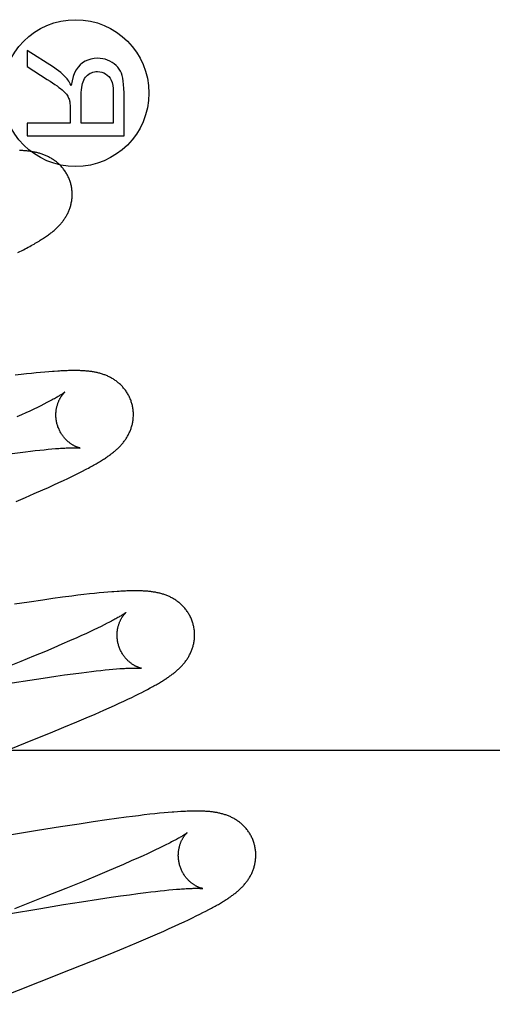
# Model space of a CAD drawing. Header units: inches. Extents: x 0 to 212, y 0 to 138.
# Tile 62 of 100: x 60.01 to 60.132, y 52.918 to 53.172. Entities that reach past the tile are written whole.
import ezdxf

# ---------------------------------------------------------------- set-up
doc = ezdxf.new("R2010")
doc.units = ezdxf.units.IN
doc.header["$LTSCALE"] = 11.6875
doc.header["$MEASUREMENT"] = 0
doc.linetypes.add('HIDDEN', pattern=[0.2, 0.1, -0.1])
doc.layers.add('DEFAULT_2', color=8, linetype='HIDDEN')

msp = doc.modelspace()

# ---------------------------------------------------------------- linework, layer by layer
at = {"layer": 'DEFAULT_2', "color": 8, "linetype": 'HIDDEN'}
for p, q in [((60.01223, 53.16404), (60.01223, 53.15988)), ((60.01903, 53.15969), (60.01223, 53.16404)), ((60.01223, 53.15988), (60.01743, 53.15657)), ((60.0262, 53.14531), (60.0262, 53.15243)), ((60.03447, 53.15323), (60.03447, 53.14531)), ((60.03723, 53.14201), (60.03723, 53.15309)), ((60.02333, 53.14915), (60.02333, 53.14531)), ((60.01223, 53.14531), (60.01223, 53.14201)), ((60.02333, 53.14531), (60.01223, 53.14531)), ((60.03447, 53.14531), (60.0262, 53.14531)), ((60.01223, 53.14201), (60.03723, 53.14201)), ((60.01066, 53.08045), (60.00919, 53.08027)), ((60.01204, 53.08061), (60.01066, 53.08045)), ((60.01334, 53.08075), (60.01204, 53.08061)), ((60.01456, 53.08088), (60.01334, 53.08075)), ((60.01571, 53.08099), (60.01456, 53.08088)), ((60.0168, 53.08109), (60.01571, 53.08099)), ((60.01782, 53.08118), (60.0168, 53.08109)), ((60.01658, 53.07282), (60.01576, 53.07241)), ((60.01734, 53.07321), (60.01658, 53.07282)), ((60.01075, 53.07005), (60.00958, 53.06952)), ((60.01187, 53.07056), (60.01075, 53.07005)), ((60.01292, 53.07105), (60.01187, 53.07056)), ((60.01393, 53.07153), (60.01292, 53.07105)), ((60.01487, 53.07198), (60.01393, 53.07153)), ((60.01576, 53.07241), (60.01487, 53.07198)), ((60.00838, 53.0601), (60.01048, 53.06038)), ((60.01048, 53.06038), (60.01181, 53.06054)), ((60.01181, 53.06054), (60.01309, 53.06069)), ((60.01309, 53.06069), (60.01431, 53.06084)), ((60.01431, 53.06084), (60.01548, 53.06096)), ((60.01548, 53.06096), (60.01659, 53.06108)), ((60.01659, 53.06108), (60.01764, 53.06118)), ((60.01764, 53.06118), (60.01863, 53.06127)), ((60.01863, 53.06127), (60.01956, 53.06135)), ((60.02477, 53.05466), (60.02567, 53.05511)), ((60.02567, 53.05511), (60.0265, 53.05553)), ((60.0265, 53.05553), (60.02729, 53.05594)), ((60.01913, 53.05199), (60.02044, 53.05259)), ((60.02044, 53.05259), (60.02165, 53.05316)), ((60.02165, 53.05316), (60.02277, 53.05369)), ((60.02277, 53.05369), (60.02381, 53.05419)), ((60.02381, 53.05419), (60.02477, 53.05466)), ((60.01178, 53.04876), (60.01408, 53.04975)), ((60.01408, 53.04975), (60.01629, 53.05072)), ((60.01629, 53.05072), (60.01773, 53.05136)), ((60.01773, 53.05136), (60.01913, 53.05199)), ((60.0094, 53.04775), (60.01178, 53.04876)), ((60.03201, 53.02425), (60.03086, 53.02414)), ((60.03309, 53.02434), (60.03201, 53.02425)), ((60.01273, 53.02179), (60.00902, 53.02122)), ((60.0163, 53.02231), (60.01273, 53.02179)), ((60.01888, 53.02268), (60.0163, 53.02231)), ((60.02137, 53.02302), (60.01888, 53.02268)), ((60.02379, 53.02333), (60.02137, 53.02302)), ((60.02536, 53.02353), (60.02379, 53.02333)), ((60.02687, 53.02371), (60.02536, 53.02353)), ((60.02829, 53.02387), (60.02687, 53.02371)), ((60.02962, 53.02401), (60.02829, 53.02387)), ((60.03086, 53.02414), (60.02962, 53.02401)), ((60.02844, 53.01413), (60.02737, 53.01364)), ((60.02945, 53.01461), (60.02844, 53.01413)), ((60.0304, 53.01506), (60.02945, 53.01461)), ((60.0313, 53.0155), (60.0304, 53.01506)), ((60.03214, 53.01591), (60.0313, 53.0155)), ((60.03292, 53.01631), (60.03214, 53.01591)), ((60.02321, 53.01177), (60.02123, 53.01091)), ((60.02507, 53.0126), (60.02321, 53.01177)), ((60.02624, 53.01313), (60.02507, 53.0126)), ((60.02737, 53.01364), (60.02624, 53.01313)), ((60.01695, 53.00908), (60.01387, 53.0078)), ((60.01914, 53.01001), (60.01695, 53.00908)), ((60.02123, 53.01091), (60.01914, 53.01001)), ((60.01062, 53.00646), (60.00634, 53.00471)), ((60.01387, 53.0078), (60.01062, 53.00646)), ((60.02884, 53.0039), (60.03007, 53.00404)), ((60.03007, 53.00404), (60.03124, 53.00417)), ((60.03124, 53.00417), (60.03235, 53.00428)), ((60.03235, 53.00428), (60.0334, 53.00439)), ((60.0334, 53.00439), (60.03439, 53.00448)), ((60.03439, 53.00448), (60.03532, 53.00455)), ((60.0084, 53.00098), (60.01292, 53.00169)), ((60.01292, 53.00169), (60.01635, 53.00221)), ((60.01635, 53.00221), (60.0196, 53.00268)), ((60.0196, 53.00268), (60.02192, 53.00301)), ((60.02192, 53.00301), (60.02413, 53.00331)), ((60.02413, 53.00331), (60.02623, 53.00358)), ((60.02623, 53.00358), (60.02756, 53.00375)), ((60.02756, 53.00375), (60.02884, 53.0039)), ((60.04183, 52.99851), (60.0426, 52.9989)), ((60.0426, 52.9989), (60.04332, 52.99928)), ((60.04332, 52.99928), (60.044, 52.99964)), ((60.03718, 52.99625), (60.03825, 52.99675)), ((60.03825, 52.99675), (60.03924, 52.99722)), ((60.03924, 52.99722), (60.04016, 52.99767)), ((60.04016, 52.99767), (60.04102, 52.9981)), ((60.04102, 52.9981), (60.04183, 52.99851)), ((60.02977, 52.99292), (60.03201, 52.9939)), ((60.03201, 52.9939), (60.03343, 52.99453)), ((60.03343, 52.99453), (60.03477, 52.99514)), ((60.03477, 52.99514), (60.03602, 52.99571)), ((60.03602, 52.99571), (60.03718, 52.99625)), ((60.02506, 52.9909), (60.02745, 52.99192)), ((60.02745, 52.99192), (60.02977, 52.99292)), ((60.01826, 52.98808), (60.02173, 52.98951)), ((60.02173, 52.98951), (60.02506, 52.9909)), ((60.00805, 52.98395), (60.01374, 52.98624)), ((60.01374, 52.98624), (60.01826, 52.98808)), ((60.39245, 52.98348), (59.91745, 52.98348)), ((60.03533, 52.96598), (60.03279, 52.96562)), ((60.03778, 52.96631), (60.03533, 52.96598)), ((60.03938, 52.96652), (60.03778, 52.96631)), ((60.04095, 52.96671), (60.03938, 52.96652)), ((60.04246, 52.96689), (60.04095, 52.96671)), ((60.04387, 52.96706), (60.04246, 52.96689)), ((60.04519, 52.9672), (60.04387, 52.96706)), ((60.04641, 52.96732), (60.04519, 52.9672)), ((60.04755, 52.96743), (60.04641, 52.96732)), ((60.04862, 52.96753), (60.04755, 52.96743)), ((60.05102, 52.96771), (60.0501, 52.96765)), ((60.02086, 52.96381), (60.01489, 52.96285)), ((60.02562, 52.96456), (60.02086, 52.96381)), ((60.02927, 52.96511), (60.02562, 52.96456)), ((60.03279, 52.96562), (60.02927, 52.96511)), ((60.01489, 52.96285), (60.00767, 52.96165)), ((60.0463, 52.95832), (60.04535, 52.95787)), ((60.0472, 52.95876), (60.0463, 52.95832)), ((60.04803, 52.95917), (60.0472, 52.95876)), ((60.04881, 52.95956), (60.04803, 52.95917)), ((60.04097, 52.95585), (60.0391, 52.95503)), ((60.04215, 52.95638), (60.04097, 52.95585)), ((60.04327, 52.9569), (60.04215, 52.95638)), ((60.04434, 52.95739), (60.04327, 52.9569)), ((60.04535, 52.95787), (60.04434, 52.95739)), ((60.03503, 52.95326), (60.03284, 52.95233)), ((60.03712, 52.95416), (60.03503, 52.95326)), ((60.0391, 52.95503), (60.03712, 52.95416)), ((60.02975, 52.95104), (60.02649, 52.94969)), ((60.03284, 52.95233), (60.02975, 52.95104)), ((60.02649, 52.94969), (60.02218, 52.94794)), ((60.01672, 52.94575), (60.00897, 52.94268)), ((60.02218, 52.94794), (60.01672, 52.94575)), ((60.03063, 52.94519), (60.03396, 52.94568)), ((60.03396, 52.94568), (60.03634, 52.94603)), ((60.03634, 52.94603), (60.03862, 52.94634)), ((60.03862, 52.94634), (60.04078, 52.94663)), ((60.04078, 52.94663), (60.04283, 52.94689)), ((60.04283, 52.94689), (60.04413, 52.94705)), ((60.04413, 52.94705), (60.04538, 52.94719)), ((60.04538, 52.94719), (60.04657, 52.94733)), ((60.04657, 52.94733), (60.0477, 52.94745)), ((60.0477, 52.94745), (60.04878, 52.94756)), ((60.04878, 52.94756), (60.04979, 52.94765)), ((60.04979, 52.94765), (60.05075, 52.94773)), ((60.01573, 52.94282), (60.02158, 52.94377)), ((60.02158, 52.94377), (60.02623, 52.94451)), ((60.02623, 52.94451), (60.03063, 52.94519)), ((60.00745, 52.94143), (60.01573, 52.94282)), ((60.05492, 52.94038), (60.05588, 52.94085)), ((60.05588, 52.94085), (60.05677, 52.94129)), ((60.05677, 52.94129), (60.0576, 52.94171)), ((60.0576, 52.94171), (60.05838, 52.9421)), ((60.05838, 52.9421), (60.0591, 52.94248)), ((60.0591, 52.94248), (60.05978, 52.94284)), ((60.0489, 52.9376), (60.05026, 52.93821)), ((60.05026, 52.93821), (60.05154, 52.93879)), ((60.05154, 52.93879), (60.05275, 52.93935)), ((60.05275, 52.93935), (60.05387, 52.93988)), ((60.05387, 52.93988), (60.05492, 52.94038)), ((60.04289, 52.93498), (60.04523, 52.93598)), ((60.04523, 52.93598), (60.04748, 52.93696)), ((60.04748, 52.93696), (60.0489, 52.9376)), ((60.03715, 52.93256), (60.04048, 52.93395)), ((60.04048, 52.93395), (60.04289, 52.93498)), ((60.02914, 52.92929), (60.03368, 52.93113)), ((60.03368, 52.93113), (60.03715, 52.93256)), ((60.02345, 52.92701), (60.02914, 52.92929)), ((60.01547, 52.92385), (60.02345, 52.92701)), ((60.00066, 52.91808), (60.01547, 52.92385))]:
    msp.add_line(p, q, dxfattribs=at)
for points in [[(60.03041, 53.16199), (60.02951, 53.16194), (60.02868, 53.16179), (60.02793, 53.16155), (60.02722, 53.16122), (60.02655, 53.16079), (60.02592, 53.16027)], [(60.03417, 53.16094), (60.03359, 53.16126), (60.03299, 53.16152), (60.03237, 53.16173), (60.03174, 53.16187), (60.03109, 53.16196), (60.03041, 53.16199)], [(60.02235, 53.15694), (60.02191, 53.1574), (60.02143, 53.15786), (60.0209, 53.15832), (60.02033, 53.15878), (60.0197, 53.15923), (60.01903, 53.15969)], [(60.02592, 53.16027), (60.02539, 53.1597), (60.02491, 53.15901), (60.02449, 53.15821), (60.02412, 53.15727), (60.02383, 53.15618), (60.0236, 53.15495)], [(60.03655, 53.15817), (60.0363, 53.15872), (60.036, 53.15923), (60.03565, 53.1597), (60.03523, 53.16014), (60.03473, 53.16056), (60.03417, 53.16094)], [(60.01743, 53.15657), (60.01815, 53.1561), (60.01881, 53.15566), (60.01941, 53.15525), (60.01996, 53.15486), (60.02044, 53.1545), (60.02087, 53.15417)], [(60.0236, 53.15495), (60.02338, 53.15538), (60.02317, 53.15577), (60.02296, 53.15612), (60.02275, 53.15643), (60.02255, 53.1567), (60.02235, 53.15694)], [(60.02666, 53.15597), (60.02683, 53.15639), (60.02704, 53.15677), (60.02728, 53.15711), (60.02754, 53.15741), (60.02783, 53.15768), (60.02816, 53.15792)], [(60.02816, 53.15792), (60.02851, 53.15812), (60.02887, 53.15829), (60.02923, 53.15842), (60.02961, 53.15851), (60.03, 53.15856), (60.03041, 53.15858)], [(60.03041, 53.15858), (60.03099, 53.15854), (60.03153, 53.15843), (60.03202, 53.15826), (60.03248, 53.15801), (60.03291, 53.15768), (60.03332, 53.15728)], [(60.03332, 53.15728), (60.03364, 53.15686), (60.03392, 53.15634), (60.03415, 53.15573), (60.03432, 53.15501), (60.03442, 53.15418), (60.03447, 53.15323)], [(60.03723, 53.15309), (60.03721, 53.15421), (60.03714, 53.15522), (60.03704, 53.15612), (60.03691, 53.1569), (60.03674, 53.15759), (60.03655, 53.15817)], [(60.02087, 53.15417), (60.02126, 53.15385), (60.02161, 53.15355), (60.02191, 53.15326), (60.02216, 53.15299), (60.02237, 53.15273), (60.02254, 53.15249)], [(60.0262, 53.15243), (60.02621, 53.15318), (60.02625, 53.15387), (60.02632, 53.1545), (60.02641, 53.15505), (60.02652, 53.15554), (60.02666, 53.15597)], [(60.02254, 53.15249), (60.0227, 53.15223), (60.02283, 53.15198), (60.02295, 53.15173), (60.02305, 53.15148), (60.02313, 53.15123), (60.02319, 53.15099)], [(60.02319, 53.15099), (60.02323, 53.15079), (60.02327, 53.15055), (60.02329, 53.15027), (60.02331, 53.14994), (60.02333, 53.14957), (60.02333, 53.14915)], [(60.02347, 53.12975), (60.02341, 53.12996), (60.02333, 53.13021), (60.02325, 53.13045), (60.02316, 53.1307), (60.02306, 53.13094), (60.02296, 53.13118), (60.02286, 53.13141), (60.02274, 53.13164), (60.02263, 53.13187), (60.0225, 53.1321), (60.02237, 53.13232), (60.02224, 53.13254), (60.0221, 53.13276), (60.02196, 53.13297), (60.02181, 53.13317), (60.02166, 53.13337), (60.02151, 53.13357), (60.02135, 53.13377), (60.02119, 53.13395), (60.02102, 53.13414), (60.02085, 53.13432), (60.02068, 53.13449), (60.0205, 53.13466), (60.02033, 53.13483), (60.02015, 53.13499), (60.01996, 53.13514), (60.01978, 53.13529), (60.01959, 53.13544), (60.0194, 53.13558), (60.01921, 53.13572), (60.01901, 53.13585), (60.01882, 53.13598), (60.01862, 53.13611), (60.01841, 53.13623), (60.01821, 53.13635), (60.018, 53.13646), (60.01779, 53.13657), (60.01759, 53.13667), (60.01738, 53.13677), (60.01717, 53.13687), (60.01695, 53.13696), (60.01674, 53.13705), (60.01652, 53.13713), (60.01631, 53.13721), (60.01609, 53.13729), (60.01586, 53.13736), (60.01564, 53.13743), (60.01542, 53.1375), (60.01519, 53.13756), (60.01496, 53.13762), (60.01474, 53.13768), (60.01451, 53.13773), (60.01428, 53.13778), (60.01405, 53.13783), (60.01382, 53.13787), (60.01359, 53.13791), (60.01335, 53.13795), (60.01312, 53.13799), (60.01288, 53.13802), (60.01264, 53.13805), (60.0124, 53.13808), (60.01215, 53.13811), (60.01191, 53.13813), (60.01165, 53.13815), (60.0114, 53.13817), (60.01113, 53.13819), (60.01086, 53.13821), (60.01059, 53.13822), (60.01031, 53.13824)], [(60.00986, 53.11189), (60.01035, 53.11214), (60.01081, 53.11238), (60.01126, 53.11261), (60.01169, 53.11284), (60.01211, 53.11306), (60.01252, 53.11328), (60.01291, 53.11349), (60.01329, 53.1137), (60.01365, 53.1139), (60.01401, 53.1141), (60.01435, 53.1143), (60.01468, 53.1145), (60.015, 53.11469), (60.01531, 53.11487), (60.01561, 53.11506), (60.0159, 53.11524), (60.01619, 53.11542), (60.01646, 53.1156), (60.01673, 53.11578), (60.01698, 53.11595), (60.01723, 53.11612), (60.01747, 53.11629), (60.01771, 53.11646), (60.01794, 53.11663), (60.01816, 53.11679), (60.01838, 53.11696), (60.01859, 53.11712), (60.01879, 53.11729), (60.01899, 53.11746), (60.01919, 53.11762), (60.01938, 53.11778), (60.01956, 53.11795), (60.01974, 53.11811), (60.01991, 53.11828), (60.02008, 53.11845), (60.02025, 53.11861), (60.02042, 53.11878), (60.02058, 53.11895), (60.02073, 53.11912), (60.02089, 53.1193), (60.02104, 53.11947), (60.02119, 53.11965), (60.02133, 53.11983), (60.02147, 53.12002), (60.02161, 53.1202), (60.02174, 53.12039), (60.02188, 53.12058), (60.022, 53.12077), (60.02213, 53.12097), (60.02225, 53.12117), (60.02237, 53.12137), (60.02248, 53.12158), (60.02259, 53.12178), (60.0227, 53.12199), (60.0228, 53.12221), (60.0229, 53.12242), (60.023, 53.12264), (60.02308, 53.12286), (60.02317, 53.12308), (60.02325, 53.12331), (60.02333, 53.12354), (60.0234, 53.12377), (60.02347, 53.124), (60.02353, 53.12424), (60.02359, 53.12448), (60.02364, 53.12472), (60.02369, 53.12496), (60.02373, 53.12521), (60.02376, 53.12545), (60.0238, 53.1257), (60.02382, 53.12595), (60.02384, 53.12621), (60.02385, 53.12646), (60.02386, 53.12672), (60.02386, 53.12697), (60.02386, 53.12723), (60.02384, 53.12749), (60.02383, 53.12774), (60.0238, 53.128), (60.02377, 53.12826), (60.02374, 53.12852), (60.02369, 53.12877), (60.02365, 53.12903), (60.02359, 53.12928), (60.02353, 53.12954), (60.02347, 53.12975)], [(60.01924, 53.08128), (60.01878, 53.08125), (60.01782, 53.08118)], [(60.03926, 53.07296), (60.0392, 53.07317), (60.03912, 53.07342), (60.03904, 53.07366), (60.03895, 53.07391), (60.03885, 53.07415), (60.03875, 53.07439), (60.03865, 53.07462), (60.03853, 53.07485), (60.03841, 53.07508), (60.03829, 53.07531), (60.03816, 53.07553), (60.03803, 53.07575), (60.03789, 53.07597), (60.03775, 53.07618), (60.0376, 53.07639), (60.03745, 53.07659), (60.0373, 53.07679), (60.03714, 53.07698), (60.03697, 53.07717), (60.03681, 53.07735), (60.03664, 53.07753), (60.03647, 53.07771), (60.03629, 53.07788), (60.03611, 53.07804), (60.03593, 53.0782), (60.03575, 53.07836), (60.03556, 53.07851), (60.03538, 53.07865), (60.03519, 53.07879), (60.03499, 53.07893), (60.0348, 53.07907), (60.0346, 53.0792), (60.0344, 53.07932), (60.0342, 53.07944), (60.03399, 53.07956), (60.03378, 53.07967), (60.03358, 53.07978), (60.03337, 53.07989), (60.03316, 53.07998), (60.03295, 53.08008), (60.03273, 53.08017), (60.03252, 53.08026), (60.0323, 53.08034), (60.03209, 53.08042), (60.03186, 53.0805), (60.03164, 53.08057), (60.03142, 53.08064), (60.03119, 53.08071), (60.03097, 53.08077), (60.03074, 53.08083), (60.03051, 53.08089), (60.03029, 53.08094), (60.03006, 53.08099), (60.02983, 53.08104), (60.0296, 53.08108), (60.02937, 53.08112), (60.02914, 53.08116), (60.0289, 53.0812), (60.02867, 53.08123), (60.02843, 53.08126), (60.02819, 53.08129), (60.02794, 53.08132), (60.0277, 53.08134), (60.02745, 53.08136), (60.02719, 53.08138), (60.02693, 53.0814), (60.02666, 53.08142), (60.02639, 53.08143), (60.02611, 53.08145), (60.02582, 53.08146), (60.02553, 53.08147), (60.02523, 53.08147), (60.02492, 53.08148), (60.0246, 53.08148), (60.02428, 53.08148), (60.02395, 53.08148), (60.02361, 53.08148), (60.02326, 53.08147), (60.0229, 53.08146), (60.02253, 53.08145), (60.02216, 53.08144), (60.02177, 53.08142), (60.02138, 53.08141), (60.02097, 53.08139), (60.02055, 53.08136), (60.02013, 53.08134), (60.01924, 53.08128)], [(60.02195, 53.07589), (60.02194, 53.07589), (60.02193, 53.07589), (60.02192, 53.07587), (60.02189, 53.07585), (60.02186, 53.07583), (60.02182, 53.0758), (60.02177, 53.07576), (60.02171, 53.07572), (60.02164, 53.07567), (60.02156, 53.07561), (60.02146, 53.07555), (60.02136, 53.07548), (60.02124, 53.0754), (60.02111, 53.07531), (60.02096, 53.07522), (60.0208, 53.07512), (60.02063, 53.07502), (60.02044, 53.0749), (60.02024, 53.07478), (60.02002, 53.07465), (60.01978, 53.07452), (60.01953, 53.07438), (60.01926, 53.07423), (60.01898, 53.07407), (60.01869, 53.07391), (60.01837, 53.07375), (60.01805, 53.07357), (60.0177, 53.07339), (60.01734, 53.07321)], [(60.01999, 53.0676), (60.01994, 53.0678), (60.01989, 53.06803), (60.01984, 53.06827), (60.01979, 53.0685), (60.01975, 53.06874), (60.01972, 53.06897), (60.0197, 53.06921), (60.01968, 53.06944), (60.01967, 53.06967), (60.01966, 53.0699), (60.01966, 53.07013), (60.01966, 53.07036), (60.01967, 53.07058), (60.01969, 53.0708), (60.01971, 53.07102), (60.01974, 53.07123), (60.01977, 53.07144), (60.0198, 53.07164), (60.01984, 53.07185), (60.01988, 53.07204), (60.01993, 53.07223), (60.01997, 53.07242), (60.02003, 53.0726), (60.02008, 53.07277), (60.02014, 53.07294), (60.02019, 53.07311), (60.02025, 53.07327), (60.02031, 53.07342), (60.02038, 53.07357), (60.02044, 53.07372), (60.02051, 53.07385), (60.02057, 53.07399), (60.02064, 53.07412), (60.0207, 53.07424), (60.02077, 53.07436), (60.02084, 53.07448), (60.0209, 53.07459), (60.02097, 53.07469), (60.02103, 53.07479), (60.0211, 53.07489), (60.02116, 53.07498), (60.02123, 53.07507), (60.02129, 53.07516), (60.02135, 53.07524), (60.02141, 53.07531), (60.02147, 53.07538), (60.02152, 53.07545), (60.02158, 53.07551), (60.02163, 53.07557), (60.02168, 53.07563), (60.02172, 53.07567), (60.02176, 53.07572), (60.0218, 53.07576), (60.02184, 53.07579), (60.02187, 53.07582), (60.02189, 53.07585), (60.02191, 53.07587), (60.02193, 53.07588), (60.02194, 53.07589), (60.02194, 53.07589)], [(60.02729, 53.05594), (60.02767, 53.05614), (60.02803, 53.05634), (60.02839, 53.05653), (60.02873, 53.05671), (60.02906, 53.0569), (60.02939, 53.05708), (60.0297, 53.05726), (60.03001, 53.05744), (60.03031, 53.05761), (60.0306, 53.05778), (60.03088, 53.05795), (60.03116, 53.05812), (60.03142, 53.05828), (60.03168, 53.05844), (60.03194, 53.0586), (60.03218, 53.05876), (60.03242, 53.05892), (60.03265, 53.05907), (60.03288, 53.05923), (60.03309, 53.05938), (60.03331, 53.05953), (60.03351, 53.05968), (60.03372, 53.05983), (60.03391, 53.05997), (60.03411, 53.06012), (60.0343, 53.06027), (60.03448, 53.06042), (60.03467, 53.06057), (60.03485, 53.06072), (60.03503, 53.06087), (60.0352, 53.06103), (60.03538, 53.06118), (60.03555, 53.06134), (60.03572, 53.0615), (60.03589, 53.06166), (60.03605, 53.06183), (60.03621, 53.062), (60.03637, 53.06217), (60.03653, 53.06234), (60.03669, 53.06252), (60.03684, 53.06269), (60.03699, 53.06287), (60.03713, 53.06305), (60.03727, 53.06324), (60.03741, 53.06342), (60.03754, 53.06361), (60.03767, 53.0638), (60.0378, 53.06399), (60.03793, 53.06419), (60.03805, 53.06439), (60.03817, 53.06459), (60.03828, 53.0648), (60.03839, 53.06501), (60.0385, 53.06522), (60.0386, 53.06543), (60.0387, 53.06565), (60.03879, 53.06587), (60.03888, 53.06609), (60.03897, 53.06631), (60.03905, 53.06653), (60.03912, 53.06676), (60.03919, 53.06699), (60.03926, 53.06722), (60.03932, 53.06746), (60.03938, 53.06769), (60.03943, 53.06794), (60.03948, 53.06818), (60.03952, 53.06842), (60.03956, 53.06867), (60.03959, 53.06892), (60.03961, 53.06917), (60.03963, 53.06942), (60.03964, 53.06968), (60.03965, 53.06993), (60.03965, 53.07019), (60.03965, 53.07044), (60.03964, 53.0707), (60.03962, 53.07096), (60.03959, 53.07122), (60.03956, 53.07147), (60.03953, 53.07173), (60.03948, 53.07198), (60.03944, 53.07224), (60.03938, 53.07249), (60.03932, 53.07274), (60.03926, 53.07296)], [(60.02594, 53.0615), (60.02595, 53.0615), (60.02594, 53.0615), (60.02592, 53.0615), (60.0259, 53.06151), (60.02587, 53.06151), (60.02583, 53.06152), (60.02579, 53.06153), (60.02574, 53.06154), (60.02569, 53.06156), (60.02563, 53.06157), (60.02556, 53.06159), (60.02549, 53.06161), (60.02542, 53.06164), (60.02534, 53.06166), (60.02526, 53.06169), (60.02517, 53.06173), (60.02508, 53.06176), (60.02499, 53.0618), (60.02489, 53.06184), (60.02479, 53.06188), (60.02469, 53.06193), (60.02458, 53.06198), (60.02448, 53.06203), (60.02436, 53.06209), (60.02425, 53.06215), (60.02413, 53.06221), (60.02402, 53.06228), (60.0239, 53.06235), (60.02377, 53.06243), (60.02365, 53.06251), (60.02352, 53.0626), (60.02339, 53.06269), (60.02326, 53.06279), (60.02313, 53.06289), (60.02299, 53.06299), (60.02286, 53.0631), (60.02273, 53.06322), (60.02259, 53.06334), (60.02245, 53.06347), (60.02232, 53.0636), (60.02218, 53.06374), (60.02204, 53.06389), (60.02191, 53.06404), (60.02177, 53.0642), (60.02164, 53.06436), (60.02151, 53.06453), (60.02138, 53.06471), (60.02125, 53.06489), (60.02113, 53.06507), (60.02101, 53.06526), (60.02089, 53.06546), (60.02078, 53.06566), (60.02067, 53.06586), (60.02057, 53.06607), (60.02047, 53.06628), (60.02038, 53.0665), (60.02029, 53.06672), (60.0202, 53.06694), (60.02012, 53.06717), (60.02005, 53.0674), (60.01999, 53.0676)], [(60.01956, 53.06135), (60.02043, 53.06141), (60.02084, 53.06144), (60.02123, 53.06146), (60.0216, 53.06149), (60.02196, 53.0615), (60.02229, 53.06152), (60.0226, 53.06153), (60.0229, 53.06155), (60.02318, 53.06155), (60.02344, 53.06156), (60.02369, 53.06157), (60.02392, 53.06157), (60.02414, 53.06157), (60.02435, 53.06157), (60.02454, 53.06157), (60.02472, 53.06157), (60.02489, 53.06157), (60.02504, 53.06156), (60.02518, 53.06156), (60.02531, 53.06155), (60.02542, 53.06154), (60.02552, 53.06154), (60.02561, 53.06153), (60.02569, 53.06153), (60.02576, 53.06152), (60.02581, 53.06151), (60.02586, 53.06151), (60.0259, 53.06151), (60.02592, 53.0615), (60.02594, 53.0615), (60.02594, 53.0615)], [(60.03458, 53.02446), (60.03409, 53.02442), (60.03309, 53.02434)], [(60.05505, 53.01616), (60.05499, 53.01638), (60.05491, 53.01663), (60.05483, 53.01687), (60.05474, 53.01712), (60.05464, 53.01736), (60.05454, 53.0176), (60.05443, 53.01783), (60.05432, 53.01807), (60.0542, 53.0183), (60.05408, 53.01852), (60.05395, 53.01875), (60.05382, 53.01896), (60.05368, 53.01918), (60.05354, 53.01939), (60.05339, 53.0196), (60.05324, 53.0198), (60.05308, 53.02), (60.05292, 53.02019), (60.05276, 53.02038), (60.05259, 53.02057), (60.05242, 53.02075), (60.05225, 53.02092), (60.05208, 53.02109), (60.0519, 53.02126), (60.05172, 53.02142), (60.05153, 53.02157), (60.05135, 53.02172), (60.05116, 53.02187), (60.05097, 53.02201), (60.05078, 53.02215), (60.05058, 53.02228), (60.05038, 53.02241), (60.05018, 53.02254), (60.04998, 53.02266), (60.04977, 53.02278), (60.04956, 53.02289), (60.04935, 53.023), (60.04914, 53.0231), (60.04893, 53.0232), (60.04872, 53.0233), (60.04851, 53.02339), (60.04829, 53.02347), (60.04808, 53.02356), (60.04786, 53.02364), (60.04763, 53.02372), (60.04741, 53.02379), (60.04718, 53.02386), (60.04695, 53.02393), (60.04672, 53.02399), (60.04649, 53.02405), (60.04626, 53.02411), (60.04603, 53.02416), (60.0458, 53.02421), (60.04556, 53.02426), (60.04532, 53.0243), (60.04509, 53.02434), (60.04485, 53.02438), (60.04461, 53.02442), (60.04436, 53.02445), (60.04412, 53.02448), (60.04387, 53.02451), (60.04362, 53.02454), (60.04337, 53.02456), (60.04311, 53.02458), (60.04284, 53.0246), (60.04257, 53.02462), (60.04229, 53.02464), (60.04201, 53.02465), (60.04172, 53.02466), (60.04142, 53.02467), (60.04112, 53.02468), (60.04081, 53.02469), (60.04049, 53.02469), (60.04016, 53.02469), (60.03982, 53.02469), (60.03948, 53.02469), (60.03912, 53.02468), (60.03876, 53.02467), (60.03839, 53.02466), (60.038, 53.02465), (60.03761, 53.02463), (60.03721, 53.02462), (60.0368, 53.0246), (60.03638, 53.02458), (60.03594, 53.02455), (60.0355, 53.02452), (60.03458, 53.02446)], [(60.03774, 53.0191), (60.03773, 53.0191), (60.03771, 53.01909), (60.03769, 53.01907), (60.03766, 53.01905), (60.03763, 53.01902), (60.03758, 53.01898), (60.03752, 53.01894), (60.03745, 53.01889), (60.03738, 53.01884), (60.03729, 53.01878), (60.03718, 53.01871), (60.03707, 53.01863), (60.03695, 53.01855), (60.03681, 53.01846), (60.03665, 53.01837), (60.03648, 53.01826), (60.0363, 53.01815), (60.0361, 53.01804), (60.03589, 53.01791), (60.03566, 53.01778), (60.03542, 53.01764), (60.03516, 53.01749), (60.03488, 53.01734), (60.0346, 53.01719), (60.03429, 53.01702), (60.03397, 53.01685), (60.03364, 53.01668), (60.03328, 53.01649), (60.03292, 53.01631)], [(60.03579, 53.01081), (60.03573, 53.011), (60.03568, 53.01124), (60.03563, 53.01147), (60.03558, 53.01171), (60.03555, 53.01194), (60.03551, 53.01217), (60.03549, 53.01241), (60.03547, 53.01264), (60.03546, 53.01287), (60.03545, 53.0131), (60.03545, 53.01333), (60.03545, 53.01355), (60.03546, 53.01377), (60.03548, 53.01399), (60.0355, 53.01421), (60.03552, 53.01442), (60.03555, 53.01463), (60.03559, 53.01484), (60.03563, 53.01504), (60.03567, 53.01523), (60.03571, 53.01542), (60.03576, 53.01561), (60.03581, 53.01579), (60.03586, 53.01596), (60.03592, 53.01613), (60.03598, 53.0163), (60.03604, 53.01645), (60.0361, 53.01661), (60.03616, 53.01676), (60.03622, 53.0169), (60.03629, 53.01704), (60.03635, 53.01718), (60.03642, 53.01731), (60.03649, 53.01743), (60.03655, 53.01755), (60.03662, 53.01767), (60.03668, 53.01778), (60.03675, 53.01788), (60.03681, 53.01799), (60.03688, 53.01808), (60.03694, 53.01818), (60.03701, 53.01827), (60.03707, 53.01835), (60.03713, 53.01843), (60.03719, 53.01851), (60.03725, 53.01858), (60.0373, 53.01865), (60.03736, 53.01871), (60.03741, 53.01877), (60.03746, 53.01882), (60.0375, 53.01887), (60.03754, 53.01892), (60.03758, 53.01896), (60.03762, 53.01899), (60.03765, 53.01902), (60.03768, 53.01905), (60.0377, 53.01907), (60.03772, 53.01909), (60.03773, 53.0191), (60.03773, 53.0191)], [(60.044, 52.99964), (60.04433, 52.99982), (60.04464, 52.99999), (60.04495, 53.00016), (60.04525, 53.00033), (60.04554, 53.00049), (60.04582, 53.00065), (60.04609, 53.00081), (60.04636, 53.00097), (60.04662, 53.00112), (60.04687, 53.00128), (60.04712, 53.00143), (60.04735, 53.00158), (60.04759, 53.00172), (60.04782, 53.00187), (60.04804, 53.00202), (60.04826, 53.00216), (60.04847, 53.0023), (60.04868, 53.00245), (60.04889, 53.00259), (60.04909, 53.00273), (60.04929, 53.00288), (60.04948, 53.00302), (60.04968, 53.00316), (60.04987, 53.00331), (60.05005, 53.00345), (60.05024, 53.0036), (60.05042, 53.00375), (60.0506, 53.0039), (60.05078, 53.00405), (60.05096, 53.00421), (60.05114, 53.00436), (60.05131, 53.00452), (60.05148, 53.00468), (60.05165, 53.00485), (60.05182, 53.00501), (60.05198, 53.00518), (60.05214, 53.00535), (60.0523, 53.00552), (60.05245, 53.0057), (60.05261, 53.00588), (60.05276, 53.00606), (60.0529, 53.00624), (60.05304, 53.00642), (60.05318, 53.00661), (60.05332, 53.0068), (60.05345, 53.00699), (60.05358, 53.00718), (60.0537, 53.00738), (60.05383, 53.00758), (60.05394, 53.00778), (60.05406, 53.00799), (60.05417, 53.0082), (60.05428, 53.00841), (60.05438, 53.00862), (60.05448, 53.00884), (60.05458, 53.00905), (60.05466, 53.00927), (60.05475, 53.0095), (60.05483, 53.00972), (60.05491, 53.00995), (60.05498, 53.01018), (60.05505, 53.01041), (60.05511, 53.01065), (60.05517, 53.01089), (60.05522, 53.01113), (60.05527, 53.01137), (60.05531, 53.01162), (60.05535, 53.01187), (60.05538, 53.01212), (60.0554, 53.01237), (60.05542, 53.01262), (60.05543, 53.01288), (60.05544, 53.01313), (60.05544, 53.01339), (60.05544, 53.01365), (60.05543, 53.0139), (60.05541, 53.01416), (60.05539, 53.01442), (60.05536, 53.01468), (60.05532, 53.01493), (60.05528, 53.01519), (60.05523, 53.01545), (60.05517, 53.0157), (60.05511, 53.01595), (60.05505, 53.01616)], [(60.04173, 53.00471), (60.04174, 53.00471), (60.04173, 53.00471), (60.04171, 53.00471), (60.04169, 53.00472), (60.04166, 53.00472), (60.04163, 53.00473), (60.04158, 53.00474), (60.04153, 53.00475), (60.04148, 53.00477), (60.04142, 53.00478), (60.04135, 53.0048), (60.04128, 53.00482), (60.04121, 53.00485), (60.04113, 53.00487), (60.04105, 53.0049), (60.04096, 53.00494), (60.04087, 53.00497), (60.04078, 53.00501), (60.04068, 53.00505), (60.04058, 53.00509), (60.04048, 53.00514), (60.04037, 53.00519), (60.04026, 53.00524), (60.04015, 53.0053), (60.04004, 53.00536), (60.03992, 53.00542), (60.0398, 53.00549), (60.03968, 53.00557), (60.03956, 53.00564), (60.03944, 53.00572), (60.03931, 53.00581), (60.03918, 53.0059), (60.03905, 53.006), (60.03892, 53.0061), (60.03879, 53.0062), (60.03865, 53.00631), (60.03852, 53.00643), (60.03838, 53.00655), (60.03824, 53.00668), (60.03811, 53.00681), (60.03797, 53.00695), (60.03784, 53.0071), (60.0377, 53.00725), (60.03757, 53.00741), (60.03743, 53.00757), (60.0373, 53.00774), (60.03717, 53.00791), (60.03705, 53.00809), (60.03692, 53.00828), (60.0368, 53.00847), (60.03669, 53.00867), (60.03657, 53.00887), (60.03646, 53.00907), (60.03636, 53.00928), (60.03626, 53.00949), (60.03617, 53.00971), (60.03608, 53.00993), (60.03599, 53.01015), (60.03591, 53.01038), (60.03584, 53.01061), (60.03579, 53.01081)], [(60.03532, 53.00455), (60.03619, 53.00462), (60.0366, 53.00465), (60.037, 53.00467), (60.03738, 53.00469), (60.03773, 53.00471), (60.03808, 53.00473), (60.0384, 53.00474), (60.0387, 53.00475), (60.03899, 53.00476), (60.03926, 53.00477), (60.03951, 53.00478), (60.03975, 53.00478), (60.03997, 53.00478), (60.04017, 53.00478), (60.04037, 53.00478), (60.04054, 53.00478), (60.04071, 53.00477), (60.04086, 53.00477), (60.04099, 53.00476), (60.04112, 53.00476), (60.04123, 53.00475), (60.04133, 53.00475), (60.04141, 53.00474), (60.04149, 53.00473), (60.04155, 53.00473), (60.04161, 53.00472), (60.04165, 53.00472), (60.04169, 53.00471), (60.04171, 53.00471), (60.04173, 53.00471), (60.04173, 53.00471)], [(60.0501, 52.96765), (60.04962, 52.96761), (60.04862, 52.96753)], [(60.07084, 52.95937), (60.07078, 52.95958), (60.07071, 52.95983), (60.07062, 52.96008), (60.07053, 52.96032), (60.07044, 52.96056), (60.07034, 52.9608), (60.07023, 52.96103), (60.07012, 52.96126), (60.07, 52.96149), (60.06988, 52.96172), (60.06975, 52.96194), (60.06962, 52.96216), (60.06948, 52.96237), (60.06934, 52.96258), (60.0692, 52.96279), (60.06905, 52.96299), (60.06889, 52.96318), (60.06873, 52.96338), (60.06857, 52.96357), (60.06841, 52.96375), (60.06824, 52.96393), (60.06807, 52.9641), (60.06789, 52.96427), (60.06772, 52.96444), (60.06754, 52.9646), (60.06736, 52.96475), (60.06717, 52.9649), (60.06699, 52.96505), (60.0668, 52.96519), (60.06661, 52.96533), (60.06641, 52.96546), (60.06622, 52.96559), (60.06602, 52.96572), (60.06582, 52.96584), (60.06561, 52.96596), (60.06541, 52.96607), (60.0652, 52.96618), (60.06499, 52.96628), (60.06479, 52.96638), (60.06458, 52.96648), (60.06437, 52.96657), (60.06415, 52.96666), (60.06394, 52.96674), (60.06372, 52.96682), (60.0635, 52.9669), (60.06328, 52.96697), (60.06306, 52.96704), (60.06284, 52.96711), (60.06261, 52.96717), (60.06239, 52.96723), (60.06216, 52.96729), (60.06194, 52.96734), (60.06171, 52.96739), (60.06148, 52.96744), (60.06125, 52.96749), (60.06102, 52.96753), (60.06079, 52.96757), (60.06056, 52.9676), (60.06033, 52.96764), (60.06009, 52.96767), (60.05985, 52.9677), (60.05961, 52.96772), (60.05937, 52.96775), (60.05912, 52.96777), (60.05887, 52.96779), (60.05861, 52.96781), (60.05835, 52.96783), (60.05808, 52.96785), (60.0578, 52.96786), (60.05752, 52.96787), (60.05723, 52.96788), (60.05693, 52.96789), (60.05662, 52.96789), (60.05631, 52.9679), (60.05599, 52.9679), (60.05566, 52.9679), (60.05533, 52.9679), (60.05498, 52.96789), (60.05463, 52.96788), (60.05427, 52.96787), (60.0539, 52.96786), (60.05351, 52.96785), (60.05312, 52.96783), (60.05272, 52.96781), (60.05231, 52.96779), (60.05189, 52.96777), (60.05102, 52.96771)], [(60.05353, 52.96231), (60.05352, 52.96231), (60.05352, 52.9623), (60.0535, 52.96229), (60.05348, 52.96227), (60.05345, 52.96225), (60.05341, 52.96222), (60.05336, 52.96219), (60.0533, 52.96214), (60.05324, 52.9621), (60.05316, 52.96204), (60.05307, 52.96198), (60.05297, 52.96192), (60.05286, 52.96184), (60.05274, 52.96176), (60.05261, 52.96168), (60.05246, 52.96159), (60.0523, 52.96149), (60.05212, 52.96138), (60.05194, 52.96127), (60.05173, 52.96115), (60.05151, 52.96102), (60.05128, 52.96089), (60.05103, 52.96075), (60.05076, 52.9606), (60.05047, 52.96044), (60.05017, 52.96028), (60.04985, 52.96011), (60.04952, 52.95993), (60.04917, 52.95975), (60.04881, 52.95956)], [(60.05158, 52.95402), (60.05152, 52.95421), (60.05147, 52.95445), (60.05142, 52.95468), (60.05137, 52.95492), (60.05134, 52.95515), (60.0513, 52.95539), (60.05128, 52.95562), (60.05126, 52.95586), (60.05125, 52.95609), (60.05124, 52.95632), (60.05124, 52.95655), (60.05125, 52.95677), (60.05126, 52.957), (60.05127, 52.95722), (60.05129, 52.95743), (60.05132, 52.95765), (60.05135, 52.95786), (60.05138, 52.95806), (60.05142, 52.95826), (60.05146, 52.95846), (60.05151, 52.95865), (60.05156, 52.95884), (60.05161, 52.95902), (60.05166, 52.95919), (60.05172, 52.95936), (60.05178, 52.95952), (60.05184, 52.95968), (60.0519, 52.95984), (60.05196, 52.95999), (60.05202, 52.96013), (60.05209, 52.96027), (60.05215, 52.96041), (60.05222, 52.96054), (60.05229, 52.96066), (60.05235, 52.96078), (60.05242, 52.9609), (60.05249, 52.96101), (60.05255, 52.96111), (60.05262, 52.96121), (60.05268, 52.96131), (60.05275, 52.9614), (60.05281, 52.96149), (60.05287, 52.96158), (60.05293, 52.96166), (60.05299, 52.96173), (60.05305, 52.9618), (60.0531, 52.96187), (60.05316, 52.96193), (60.05321, 52.96199), (60.05326, 52.96204), (60.0533, 52.96209), (60.05334, 52.96214), (60.05338, 52.96218), (60.05342, 52.96221), (60.05345, 52.96224), (60.05347, 52.96226), (60.0535, 52.96228), (60.05351, 52.9623), (60.05352, 52.96231), (60.05353, 52.96231)], [(60.05978, 52.94284), (60.0601, 52.94302), (60.06042, 52.94319), (60.06072, 52.94336), (60.06102, 52.94353), (60.06131, 52.94369), (60.06159, 52.94385), (60.06187, 52.94401), (60.06213, 52.94417), (60.06239, 52.94432), (60.06265, 52.94448), (60.0629, 52.94463), (60.06314, 52.94478), (60.06337, 52.94493), (60.0636, 52.94508), (60.06383, 52.94522), (60.06405, 52.94537), (60.06427, 52.94552), (60.06448, 52.94566), (60.06469, 52.94581), (60.06489, 52.94595), (60.06509, 52.94609), (60.06529, 52.94624), (60.06549, 52.94638), (60.06568, 52.94653), (60.06586, 52.94668), (60.06605, 52.94682), (60.06623, 52.94697), (60.06642, 52.94712), (60.06659, 52.94728), (60.06677, 52.94743), (60.06695, 52.94759), (60.06712, 52.94775), (60.06729, 52.94791), (60.06746, 52.94807), (60.06762, 52.94824), (60.06778, 52.9484), (60.06795, 52.94857), (60.0681, 52.94875), (60.06826, 52.94892), (60.06841, 52.9491), (60.06856, 52.94928), (60.0687, 52.94946), (60.06885, 52.94965), (60.06898, 52.94983), (60.06912, 52.95002), (60.06925, 52.95021), (60.06938, 52.9504), (60.0695, 52.9506), (60.06962, 52.9508), (60.06974, 52.951), (60.06986, 52.95121), (60.06997, 52.95142), (60.07008, 52.95163), (60.07018, 52.95184), (60.07028, 52.95206), (60.07037, 52.95228), (60.07046, 52.95249), (60.07055, 52.95272), (60.07063, 52.95294), (60.0707, 52.95317), (60.07077, 52.9534), (60.07084, 52.95363), (60.0709, 52.95387), (60.07096, 52.95411), (60.07101, 52.95435), (60.07106, 52.95459), (60.0711, 52.95484), (60.07114, 52.95508), (60.07117, 52.95533), (60.07119, 52.95558), (60.07121, 52.95584), (60.07123, 52.95609), (60.07123, 52.95635), (60.07123, 52.9566), (60.07123, 52.95686), (60.07122, 52.95712), (60.0712, 52.95737), (60.07118, 52.95763), (60.07115, 52.95789), (60.07111, 52.95815), (60.07107, 52.9584), (60.07102, 52.95866), (60.07096, 52.95891), (60.0709, 52.95916), (60.07084, 52.95937)], [(60.05753, 52.94792), (60.05753, 52.94792), (60.05752, 52.94792), (60.0575, 52.94792), (60.05748, 52.94793), (60.05745, 52.94793), (60.05741, 52.94794), (60.05737, 52.94795), (60.05732, 52.94796), (60.05727, 52.94798), (60.05721, 52.94799), (60.05714, 52.94801), (60.05707, 52.94803), (60.057, 52.94806), (60.05692, 52.94808), (60.05684, 52.94811), (60.05675, 52.94814), (60.05666, 52.94818), (60.05657, 52.94822), (60.05647, 52.94826), (60.05637, 52.9483), (60.05627, 52.94835), (60.05616, 52.9484), (60.05605, 52.94845), (60.05594, 52.94851), (60.05583, 52.94857), (60.05571, 52.94863), (60.0556, 52.9487), (60.05547, 52.94877), (60.05535, 52.94885), (60.05523, 52.94893), (60.0551, 52.94902), (60.05497, 52.94911), (60.05484, 52.94921), (60.05471, 52.94931), (60.05457, 52.94941), (60.05444, 52.94952), (60.05431, 52.94964), (60.05417, 52.94976), (60.05403, 52.94989), (60.0539, 52.95002), (60.05376, 52.95016), (60.05362, 52.95031), (60.05349, 52.95046), (60.05335, 52.95062), (60.05322, 52.95078), (60.05309, 52.95095), (60.05296, 52.95113), (60.05283, 52.95131), (60.05271, 52.95149), (60.05259, 52.95168), (60.05247, 52.95188), (60.05236, 52.95208), (60.05225, 52.95228), (60.05215, 52.95249), (60.05205, 52.9527), (60.05196, 52.95292), (60.05187, 52.95314), (60.05178, 52.95336), (60.05171, 52.95359), (60.05163, 52.95382), (60.05158, 52.95402)], [(60.05075, 52.94773), (60.05164, 52.9478), (60.05206, 52.94783), (60.05247, 52.94786), (60.05287, 52.94788), (60.05324, 52.94791), (60.05359, 52.94792), (60.05392, 52.94794), (60.05423, 52.94795), (60.05453, 52.94796), (60.0548, 52.94797), (60.05505, 52.94798), (60.05529, 52.94798), (60.05552, 52.94799), (60.05573, 52.94799), (60.05592, 52.94799), (60.0561, 52.94799), (60.05627, 52.94799), (60.05642, 52.94798), (60.05657, 52.94798), (60.0567, 52.94798), (60.05682, 52.94797), (60.05693, 52.94797), (60.05703, 52.94796), (60.05712, 52.94796), (60.0572, 52.94795), (60.05727, 52.94794), (60.05733, 52.94794), (60.05739, 52.94793), (60.05743, 52.94793), (60.05747, 52.94792), (60.05749, 52.94792), (60.05751, 52.94792), (60.05752, 52.94792), (60.05753, 52.94792)]]:
    msp.add_lwpolyline(points, dxfattribs=at)
msp.add_circle((60.02473, 53.15302), 0.01893, dxfattribs=at)

doc.saveas('drawing.dxf')
